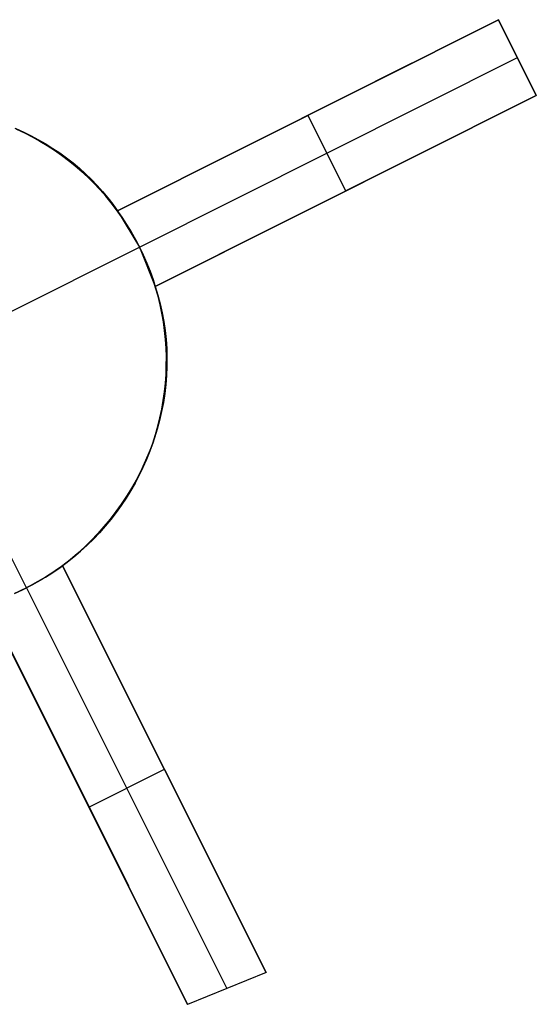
# Model space of a CAD drawing. Header units: millimetres. Extents: x 6049 to 7254, y -11340 to -10297.
# Tile 34 of 237: x 6668.39 to 6674.5, y -10779.91 to -10768.27. Entities that reach past the tile are written whole.
import ezdxf

# ---------------------------------------------------------------- set-up
doc = ezdxf.new("R2010")
doc.units = ezdxf.units.MM
doc.layers.add('color', color=7, linetype='Continuous')

msp = doc.modelspace()

# ---------------------------------------------------------------- linework, layer by layer
at = {"layer": 'color', "color": 254, "true_color": 0xcad1ee}
for p, q in [((6669.542, -10770.534, 12.945), (6674.05, -10768.275, 13.462)), ((6669.542, -10770.534, 12.945), (6674.05, -10768.275, 13.462)), ((6674.05, -10768.275, 10.7), (6669.542, -10770.534, 5.658)), ((6674.05, -10768.275, 10.7), (6669.542, -10770.534, 5.658)), ((6674.05, -10768.275, 13.462), (6674.498, -10769.169, 13.046)), ((6674.05, -10768.275, 13.462), (6674.05, -10768.275, 10.7)), ((6674.05, -10768.275, 13.462), (6674.05, -10768.275, 10.7)), ((6674.05, -10768.275, 13.462), (6674.498, -10769.169, 13.046)), ((6674.498, -10769.169, 10.7), (6674.05, -10768.275, 10.7)), ((6674.498, -10769.169, 12.081), (6674.05, -10768.275, 12.081)), ((6674.498, -10769.169, 10.7), (6674.05, -10768.275, 10.7)), ((6669.804, -10770.962, 5.7), (6674.274, -10768.722, 10.7)), ((6674.274, -10768.722, 13.254), (6674.274, -10768.722, 10.7)), ((6669.542, -10770.534, 9.56), (6673.031, -10768.786, 9.56)), ((6674.498, -10769.169, 13.046), (6669.991, -10771.428, 12.534)), ((6674.498, -10769.169, 13.046), (6669.991, -10771.428, 12.534)), ((6669.991, -10771.428, 5.658), (6674.498, -10769.169, 10.7)), ((6669.991, -10771.428, 5.658), (6674.498, -10769.169, 10.7)), ((6674.498, -10769.169, 10.7), (6674.498, -10769.169, 13.046)), ((6674.498, -10769.169, 10.7), (6674.498, -10769.169, 13.046)), ((6671.796, -10769.404, 8.179), (6671.796, -10769.404, 13.218)), ((6672.244, -10770.298, 8.179), (6671.796, -10769.404, 8.179)), ((6668.428, -10769.605, -7.3), (6668.334, -10769.562, -7.3)), ((6668.428, -10769.605, -7.3), (6668.334, -10769.562, -7.3)), ((6668.342, -10769.562, 13.449), (6668.434, -10769.603, 13.425)), ((6668.342, -10769.562, 13.449), (6668.434, -10769.603, 13.425)), ((6668.35, -10769.569, 3.187), (6668.443, -10769.613, 3.187)), ((6668.52, -10769.652, -7.3), (6668.428, -10769.605, -7.3)), ((6668.52, -10769.652, -7.3), (6668.428, -10769.605, -7.3)), ((6668.434, -10769.603, 13.425), (6668.523, -10769.646, 13.4)), ((6668.434, -10769.603, 13.425), (6668.523, -10769.646, 13.4)), ((6668.443, -10769.613, 3.187), (6668.534, -10769.659, 3.187)), ((6668.611, -10769.702, -7.3), (6668.52, -10769.652, -7.3)), ((6668.611, -10769.702, -7.3), (6668.52, -10769.652, -7.3)), ((6668.523, -10769.646, 13.4), (6668.611, -10769.693, 13.373)), ((6668.523, -10769.646, 13.4), (6668.611, -10769.693, 13.373)), ((6668.534, -10769.659, 3.187), (6668.624, -10769.709, 3.187)), ((6668.611, -10769.693, 13.373), (6668.697, -10769.743, 13.346)), ((6668.611, -10769.693, 13.373), (6668.697, -10769.743, 13.346)), ((6668.7, -10769.755, -7.3), (6668.611, -10769.702, -7.3)), ((6668.7, -10769.755, -7.3), (6668.611, -10769.702, -7.3)), ((6668.624, -10769.709, 3.187), (6668.712, -10769.762, 3.187)), ((6668.697, -10769.743, 13.346), (6668.78, -10769.795, 13.317)), ((6668.697, -10769.743, 13.346), (6668.78, -10769.795, 13.317)), ((6668.787, -10769.811, -7.3), (6668.7, -10769.755, -7.3)), ((6668.787, -10769.811, -7.3), (6668.7, -10769.755, -7.3)), ((6668.712, -10769.762, 3.187), (6668.798, -10769.818, 3.187)), ((6668.78, -10769.795, 13.317), (6668.862, -10769.85, 13.288)), ((6668.78, -10769.795, 13.317), (6668.862, -10769.85, 13.288)), ((6669.991, -10771.428, 9.352), (6673.293, -10769.773, 9.352)), ((6668.872, -10769.87, -7.3), (6668.787, -10769.811, -7.3)), ((6668.872, -10769.87, -7.3), (6668.787, -10769.811, -7.3)), ((6668.798, -10769.818, 3.187), (6668.882, -10769.877, 3.187)), ((6668.862, -10769.85, 13.288), (6668.942, -10769.908, 13.257)), ((6668.862, -10769.85, 13.288), (6668.942, -10769.908, 13.257)), ((6668.955, -10769.931, -7.3), (6668.872, -10769.87, -7.3)), ((6668.955, -10769.931, -7.3), (6668.872, -10769.87, -7.3)), ((6668.882, -10769.877, 3.187), (6668.964, -10769.938, 3.187)), ((6668.942, -10769.908, 13.257), (6669.019, -10769.968, 13.226)), ((6668.942, -10769.908, 13.257), (6669.019, -10769.968, 13.226)), ((6669.036, -10769.996, -7.3), (6668.955, -10769.931, -7.3)), ((6669.036, -10769.996, -7.3), (6668.955, -10769.931, -7.3)), ((6668.964, -10769.938, 3.187), (6669.044, -10770.003, 3.187)), ((6669.019, -10769.968, 13.226), (6669.094, -10770.031, 13.194)), ((6669.019, -10769.968, 13.226), (6669.094, -10770.031, 13.194)), ((6669.115, -10770.064, -7.3), (6669.036, -10769.996, -7.3)), ((6669.115, -10770.064, -7.3), (6669.036, -10769.996, -7.3)), ((6669.044, -10770.003, 3.187), (6669.122, -10770.07, 3.187)), ((6669.094, -10770.031, 13.194), (6669.166, -10770.096, 13.16)), ((6669.094, -10770.031, 13.194), (6669.166, -10770.096, 13.16)), ((6669.191, -10770.134, -7.3), (6669.115, -10770.064, -7.3)), ((6669.191, -10770.134, -7.3), (6669.115, -10770.064, -7.3)), ((6669.122, -10770.07, 3.187), (6669.197, -10770.14, 3.187)), ((6669.166, -10770.096, 13.16), (6669.236, -10770.164, 13.126)), ((6669.166, -10770.096, 13.16), (6669.236, -10770.164, 13.126)), ((6669.265, -10770.206, -7.3), (6669.191, -10770.134, -7.3)), ((6669.265, -10770.206, -7.3), (6669.191, -10770.134, -7.3)), ((6669.197, -10770.14, 3.187), (6669.27, -10770.212, 3.187)), ((6669.236, -10770.164, 13.126), (6669.303, -10770.234, 13.092)), ((6669.236, -10770.164, 13.126), (6669.303, -10770.234, 13.092)), ((6669.336, -10770.282, -7.3), (6669.265, -10770.206, -7.3)), ((6669.336, -10770.282, -7.3), (6669.265, -10770.206, -7.3)), ((6669.27, -10770.212, 3.187), (6669.341, -10770.287, 3.187)), ((6669.303, -10770.234, 13.092), (6669.367, -10770.306, 13.056)), ((6669.303, -10770.234, 13.092), (6669.367, -10770.306, 13.056)), ((6669.404, -10770.359, -7.3), (6669.336, -10770.282, -7.3)), ((6669.404, -10770.359, -7.3), (6669.336, -10770.282, -7.3)), ((6669.341, -10770.287, 3.187), (6669.408, -10770.364, 3.187)), ((6669.367, -10770.306, 13.056), (6669.428, -10770.38, 13.02)), ((6669.367, -10770.306, 13.056), (6669.428, -10770.38, 13.02)), ((6669.47, -10770.439, -7.3), (6669.404, -10770.359, -7.3)), ((6669.47, -10770.439, -7.3), (6669.404, -10770.359, -7.3)), ((6669.408, -10770.364, 3.187), (6669.474, -10770.443, 3.187)), ((6669.428, -10770.38, 13.02), (6669.487, -10770.456, 12.983)), ((6669.428, -10770.38, 13.02), (6669.487, -10770.456, 12.983)), ((6672.244, -10770.298, 12.804), (6672.244, -10770.298, 8.179)), ((6669.533, -10770.521, -7.3), (6669.47, -10770.439, -7.3)), ((6669.533, -10770.521, -7.3), (6669.47, -10770.439, -7.3)), ((6669.474, -10770.443, 3.187), (6669.536, -10770.525, 3.187)), ((6669.487, -10770.456, 12.983), (6669.542, -10770.534, 12.945)), ((6669.487, -10770.456, 12.983), (6669.542, -10770.534, 12.945)), ((6669.593, -10770.606, -7.3), (6669.533, -10770.521, -7.3)), ((6669.593, -10770.606, -7.3), (6669.533, -10770.521, -7.3)), ((6669.536, -10770.525, 3.187), (6669.595, -10770.609, 3.187)), ((6669.542, -10770.534, 12.945), (6669.542, -10770.534, 5.658)), ((6669.542, -10770.534, 5.658), (6669.804, -10770.962, 5.7)), ((6669.542, -10770.534, 12.945), (6669.542, -10770.534, 5.658)), ((6669.542, -10770.534, 5.658), (6669.804, -10770.962, 5.7)), ((6669.651, -10770.692, -7.3), (6669.593, -10770.606, -7.3)), ((6669.651, -10770.692, -7.3), (6669.593, -10770.606, -7.3)), ((6669.595, -10770.609, 3.187), (6669.652, -10770.694, 3.187)), ((6669.705, -10770.78, -7.3), (6669.651, -10770.692, -7.3)), ((6669.705, -10770.78, -7.3), (6669.651, -10770.692, -7.3)), ((6669.652, -10770.694, 3.187), (6669.706, -10770.782, 3.187)), ((6669.756, -10770.87, -7.3), (6669.705, -10770.78, -7.3)), ((6669.756, -10770.87, -7.3), (6669.705, -10770.78, -7.3)), ((6669.706, -10770.782, 3.187), (6669.756, -10770.871, 3.187)), ((6668.24, -10771.746, -7.3), (6669.804, -10770.962, -7.3)), ((6669.804, -10770.962, -7.3), (6669.756, -10770.87, -7.3)), ((6669.804, -10770.962, -7.3), (6669.756, -10770.87, -7.3)), ((6669.756, -10770.871, 3.187), (6669.804, -10770.962, 3.187)), ((6669.804, -10770.962, 5.7), (6669.804, -10770.962, -7.3)), ((6669.804, -10770.962, 5.7), (6669.804, -10770.962, -7.3)), ((6669.849, -10771.055, -7.3), (6669.804, -10770.962, -7.3)), ((6669.804, -10770.962, 5.7), (6669.991, -10771.428, 5.658)), ((6669.804, -10770.962, 2.617), (6669.849, -10771.055, 2.617)), ((6669.849, -10771.055, -7.3), (6669.804, -10770.962, -7.3)), ((6669.804, -10770.962, 5.7), (6669.991, -10771.428, 5.658)), ((6669.89, -10771.15, -7.3), (6669.849, -10771.055, -7.3)), ((6669.849, -10771.055, 2.617), (6669.89, -10771.15, 2.617)), ((6669.89, -10771.15, -7.3), (6669.849, -10771.055, -7.3)), ((6669.929, -10771.246, -7.3), (6669.89, -10771.15, -7.3)), ((6669.89, -10771.15, 2.617), (6669.929, -10771.246, 2.617)), ((6669.929, -10771.246, -7.3), (6669.89, -10771.15, -7.3)), ((6669.964, -10771.344, -7.3), (6669.929, -10771.246, -7.3)), ((6669.929, -10771.246, 2.617), (6669.964, -10771.344, 2.617)), ((6669.964, -10771.344, -7.3), (6669.929, -10771.246, -7.3)), ((6669.995, -10771.443, -7.3), (6669.964, -10771.344, -7.3)), ((6669.964, -10771.344, 2.617), (6669.995, -10771.443, 2.617)), ((6669.995, -10771.443, -7.3), (6669.964, -10771.344, -7.3)), ((6669.991, -10771.428, 12.534), (6670.022, -10771.53, 12.489)), ((6669.991, -10771.428, 12.534), (6670.022, -10771.53, 12.489)), ((6669.991, -10771.428, 5.658), (6669.991, -10771.428, 12.534)), ((6669.991, -10771.428, 5.658), (6669.991, -10771.428, 12.534)), ((6670.023, -10771.542, -7.3), (6669.995, -10771.443, -7.3)), ((6669.995, -10771.443, 2.617), (6670.023, -10771.542, 2.617)), ((6670.023, -10771.542, -7.3), (6669.995, -10771.443, -7.3)), ((6670.022, -10771.53, 12.489), (6670.049, -10771.633, 12.444)), ((6670.022, -10771.53, 12.489), (6670.049, -10771.633, 12.444)), ((6670.048, -10771.643, -7.3), (6670.023, -10771.542, -7.3)), ((6670.023, -10771.542, 2.617), (6670.048, -10771.643, 2.617)), ((6670.048, -10771.643, -7.3), (6670.023, -10771.542, -7.3)), ((6670.069, -10771.744, -7.3), (6670.048, -10771.643, -7.3)), ((6670.048, -10771.643, 2.617), (6670.069, -10771.744, 2.617)), ((6670.069, -10771.744, -7.3), (6670.048, -10771.643, -7.3)), ((6670.049, -10771.633, 12.444), (6670.072, -10771.737, 12.399)), ((6670.049, -10771.633, 12.444), (6670.072, -10771.737, 12.399)), ((6670.087, -10771.846, -7.3), (6670.069, -10771.744, -7.3)), ((6670.069, -10771.744, 2.617), (6670.087, -10771.846, 2.617)), ((6670.087, -10771.846, -7.3), (6670.069, -10771.744, -7.3)), ((6670.072, -10771.737, 12.399), (6670.092, -10771.841, 12.354)), ((6670.072, -10771.737, 12.399), (6670.092, -10771.841, 12.354)), ((6670.101, -10771.949, -7.3), (6670.087, -10771.846, -7.3)), ((6670.087, -10771.846, 2.617), (6670.101, -10771.949, 2.617)), ((6670.101, -10771.949, -7.3), (6670.087, -10771.846, -7.3)), ((6670.092, -10771.841, 12.354), (6670.107, -10771.947, 12.308)), ((6670.092, -10771.841, 12.354), (6670.107, -10771.947, 12.308)), ((6670.111, -10772.052, -7.3), (6670.101, -10771.949, -7.3)), ((6670.101, -10771.949, 2.617), (6670.111, -10772.052, 2.617)), ((6670.111, -10772.052, -7.3), (6670.101, -10771.949, -7.3)), ((6670.107, -10771.947, 12.308), (6670.118, -10772.053, 12.263)), ((6670.107, -10771.947, 12.308), (6670.118, -10772.053, 12.263)), ((6670.118, -10772.155, -7.3), (6670.111, -10772.052, -7.3)), ((6670.111, -10772.052, 2.617), (6670.118, -10772.155, 2.617)), ((6670.118, -10772.155, -7.3), (6670.111, -10772.052, -7.3)), ((6670.118, -10772.053, 12.263), (6670.126, -10772.159, 12.218)), ((6670.118, -10772.053, 12.263), (6670.126, -10772.159, 12.218)), ((6670.122, -10772.259, -7.3), (6670.118, -10772.155, -7.3)), ((6670.118, -10772.155, 2.617), (6670.122, -10772.259, 2.617)), ((6670.122, -10772.259, -7.3), (6670.118, -10772.155, -7.3)), ((6670.126, -10772.159, 12.218), (6670.129, -10772.266, 12.173)), ((6670.126, -10772.159, 12.218), (6670.129, -10772.266, 12.173)), ((6670.118, -10772.466, -7.3), (6670.121, -10772.362, -7.3)), ((6670.121, -10772.362, 2.617), (6670.118, -10772.466, 2.617)), ((6670.118, -10772.466, -7.3), (6670.121, -10772.362, -7.3)), ((6670.121, -10772.362, -7.3), (6670.122, -10772.259, -7.3)), ((6670.122, -10772.259, 2.617), (6670.121, -10772.362, 2.617)), ((6670.121, -10772.362, -7.3), (6670.122, -10772.259, -7.3)), ((6670.129, -10772.266, 12.173), (6670.129, -10772.372, 12.129)), ((6670.129, -10772.266, 12.173), (6670.129, -10772.372, 12.129)), ((6670.11, -10772.569, -7.3), (6670.118, -10772.466, -7.3)), ((6670.118, -10772.466, 2.617), (6670.11, -10772.569, 2.617)), ((6670.11, -10772.569, -7.3), (6670.118, -10772.466, -7.3)), ((6670.124, -10772.479, 12.085), (6670.115, -10772.586, 12.041)), ((6670.124, -10772.479, 12.085), (6670.115, -10772.586, 12.041)), ((6670.129, -10772.372, 12.129), (6670.124, -10772.479, 12.085)), ((6670.129, -10772.372, 12.129), (6670.124, -10772.479, 12.085)), ((6670.1, -10772.672, -7.3), (6670.11, -10772.569, -7.3)), ((6670.11, -10772.569, 2.617), (6670.1, -10772.672, 2.617)), ((6670.1, -10772.672, -7.3), (6670.11, -10772.569, -7.3)), ((6670.115, -10772.586, 12.041), (6670.103, -10772.692, 11.997)), ((6670.115, -10772.586, 12.041), (6670.103, -10772.692, 11.997)), ((6670.085, -10772.775, -7.3), (6670.1, -10772.672, -7.3)), ((6670.1, -10772.672, 2.617), (6670.085, -10772.775, 2.617)), ((6670.085, -10772.775, -7.3), (6670.1, -10772.672, -7.3)), ((6670.103, -10772.692, 11.997), (6670.086, -10772.798, 11.954)), ((6670.103, -10772.692, 11.997), (6670.086, -10772.798, 11.954)), ((6670.086, -10772.798, 11.954), (6670.066, -10772.904, 11.911)), ((6670.086, -10772.798, 11.954), (6670.066, -10772.904, 11.911)), ((6670.067, -10772.877, -7.3), (6670.085, -10772.775, -7.3)), ((6670.085, -10772.775, 2.617), (6670.067, -10772.877, 2.617)), ((6670.067, -10772.877, -7.3), (6670.085, -10772.775, -7.3)), ((6670.066, -10772.904, 11.911), (6670.041, -10773.009, 11.87)), ((6670.066, -10772.904, 11.911), (6670.041, -10773.009, 11.87)), ((6670.046, -10772.978, -7.3), (6670.067, -10772.877, -7.3)), ((6670.067, -10772.877, 2.617), (6670.046, -10772.978, 2.617)), ((6670.046, -10772.978, -7.3), (6670.067, -10772.877, -7.3)), ((6670.041, -10773.009, 11.87), (6670.013, -10773.113, 11.828)), ((6670.041, -10773.009, 11.87), (6670.013, -10773.113, 11.828)), ((6670.021, -10773.079, -7.3), (6670.046, -10772.978, -7.3)), ((6670.046, -10772.978, 2.617), (6670.021, -10773.079, 2.617)), ((6670.021, -10773.079, -7.3), (6670.046, -10772.978, -7.3)), ((6669.961, -10773.277, -7.3), (6669.992, -10773.178, -7.3)), ((6669.992, -10773.178, 2.617), (6669.961, -10773.277, 2.617)), ((6669.961, -10773.277, -7.3), (6669.992, -10773.178, -7.3)), ((6670.013, -10773.113, 11.828), (6669.98, -10773.217, 11.787)), ((6670.013, -10773.113, 11.828), (6669.98, -10773.217, 11.787)), ((6669.992, -10773.178, -7.3), (6670.021, -10773.079, -7.3)), ((6670.021, -10773.079, 2.617), (6669.992, -10773.178, 2.617)), ((6669.992, -10773.178, -7.3), (6670.021, -10773.079, -7.3)), ((6669.925, -10773.374, -7.3), (6669.961, -10773.277, -7.3)), ((6669.961, -10773.277, 2.617), (6669.925, -10773.374, 2.617)), ((6669.925, -10773.374, -7.3), (6669.961, -10773.277, -7.3)), ((6669.98, -10773.217, 11.787), (6669.944, -10773.319, 11.747)), ((6669.98, -10773.217, 11.787), (6669.944, -10773.319, 11.747)), ((6669.887, -10773.47, -7.3), (6669.925, -10773.374, -7.3)), ((6669.925, -10773.374, 2.617), (6669.887, -10773.47, 2.617)), ((6669.887, -10773.47, -7.3), (6669.925, -10773.374, -7.3)), ((6669.944, -10773.319, 11.747), (6669.904, -10773.42, 11.708)), ((6669.944, -10773.319, 11.747), (6669.904, -10773.42, 11.708)), ((6668.466, -10774.988, -7.3), (6667.682, -10773.424, -7.3)), ((6669.861, -10773.52, 11.67), (6669.814, -10773.619, 11.632)), ((6669.861, -10773.52, 11.67), (6669.814, -10773.619, 11.632)), ((6669.845, -10773.565, -7.3), (6669.887, -10773.47, -7.3)), ((6669.887, -10773.47, 2.617), (6669.845, -10773.565, 2.617)), ((6669.845, -10773.565, -7.3), (6669.887, -10773.47, -7.3)), ((6669.904, -10773.42, 11.708), (6669.861, -10773.52, 11.67)), ((6669.904, -10773.42, 11.708), (6669.861, -10773.52, 11.67)), ((6669.814, -10773.619, 11.632), (6669.763, -10773.716, 11.596)), ((6669.814, -10773.619, 11.632), (6669.763, -10773.716, 11.596)), ((6669.8, -10773.658, -7.3), (6669.845, -10773.565, -7.3)), ((6669.845, -10773.565, 2.617), (6669.8, -10773.658, 2.617)), ((6669.8, -10773.658, -7.3), (6669.845, -10773.565, -7.3)), ((6669.7, -10773.84, -7.3), (6669.752, -10773.75, -7.3)), ((6669.752, -10773.75, 2.617), (6669.7, -10773.84, 2.617)), ((6669.7, -10773.84, -7.3), (6669.752, -10773.75, -7.3)), ((6669.763, -10773.716, 11.596), (6669.708, -10773.812, 11.56)), ((6669.763, -10773.716, 11.596), (6669.708, -10773.812, 11.56)), ((6669.752, -10773.75, -7.3), (6669.8, -10773.658, -7.3)), ((6669.8, -10773.658, 2.617), (6669.752, -10773.75, 2.617)), ((6669.752, -10773.75, -7.3), (6669.8, -10773.658, -7.3)), ((6669.646, -10773.928, -7.3), (6669.7, -10773.84, -7.3)), ((6669.7, -10773.84, 2.617), (6669.646, -10773.928, 2.617)), ((6669.646, -10773.928, -7.3), (6669.7, -10773.84, -7.3)), ((6669.708, -10773.812, 11.56), (6669.65, -10773.906, 11.525)), ((6669.708, -10773.812, 11.56), (6669.65, -10773.906, 11.525)), ((6669.588, -10774.014, -7.3), (6669.646, -10773.928, -7.3)), ((6669.646, -10773.928, 2.617), (6669.588, -10774.014, 2.617)), ((6669.588, -10774.014, -7.3), (6669.646, -10773.928, -7.3)), ((6669.65, -10773.906, 11.525), (6669.589, -10773.998, 11.492)), ((6669.65, -10773.906, 11.525), (6669.589, -10773.998, 11.492)), ((6669.524, -10774.088, 11.459), (6669.456, -10774.176, 11.427)), ((6669.524, -10774.088, 11.459), (6669.456, -10774.176, 11.427)), ((6669.465, -10774.18, -7.3), (6669.528, -10774.098, -7.3)), ((6669.528, -10774.098, 2.617), (6669.465, -10774.18, 2.617)), ((6669.465, -10774.18, -7.3), (6669.528, -10774.098, -7.3)), ((6669.589, -10773.998, 11.492), (6669.524, -10774.088, 11.459)), ((6669.589, -10773.998, 11.492), (6669.524, -10774.088, 11.459)), ((6669.528, -10774.098, -7.3), (6669.588, -10774.014, -7.3)), ((6669.588, -10774.014, 2.617), (6669.528, -10774.098, 2.617)), ((6669.528, -10774.098, -7.3), (6669.588, -10774.014, -7.3)), ((6669.456, -10774.176, 11.427), (6669.384, -10774.262, 11.397)), ((6669.456, -10774.176, 11.427), (6669.384, -10774.262, 11.397)), ((6669.399, -10774.26, -7.3), (6669.465, -10774.18, -7.3)), ((6669.465, -10774.18, 2.617), (6669.399, -10774.26, 2.617)), ((6669.399, -10774.26, -7.3), (6669.465, -10774.18, -7.3)), ((6669.258, -10774.412, -7.3), (6669.33, -10774.337, -7.3)), ((6669.33, -10774.337, 2.617), (6669.258, -10774.412, 2.617)), ((6669.258, -10774.412, -7.3), (6669.33, -10774.337, -7.3)), ((6669.384, -10774.262, 11.397), (6669.31, -10774.346, 11.368)), ((6669.384, -10774.262, 11.397), (6669.31, -10774.346, 11.368)), ((6669.33, -10774.337, -7.3), (6669.399, -10774.26, -7.3)), ((6669.399, -10774.26, 2.617), (6669.33, -10774.337, 2.617)), ((6669.33, -10774.337, -7.3), (6669.399, -10774.26, -7.3)), ((6669.232, -10774.427, 11.34), (6669.152, -10774.506, 11.313)), ((6669.232, -10774.427, 11.34), (6669.152, -10774.506, 11.313)), ((6669.184, -10774.485, -7.3), (6669.258, -10774.412, -7.3)), ((6669.258, -10774.412, 2.617), (6669.184, -10774.485, 2.617)), ((6669.184, -10774.485, -7.3), (6669.258, -10774.412, -7.3)), ((6669.31, -10774.346, 11.368), (6669.232, -10774.427, 11.34)), ((6669.31, -10774.346, 11.368), (6669.232, -10774.427, 11.34)), ((6669.029, -10774.622, -7.3), (6669.108, -10774.555, -7.3)), ((6669.108, -10774.555, 2.617), (6669.029, -10774.622, 2.617)), ((6669.029, -10774.622, -7.3), (6669.108, -10774.555, -7.3)), ((6669.152, -10774.506, 11.313), (6669.069, -10774.582, 11.288)), ((6669.152, -10774.506, 11.313), (6669.069, -10774.582, 11.288)), ((6669.108, -10774.555, -7.3), (6669.184, -10774.485, -7.3)), ((6669.184, -10774.485, 2.617), (6669.108, -10774.555, 2.617)), ((6669.108, -10774.555, -7.3), (6669.184, -10774.485, -7.3)), ((6668.865, -10774.748, -7.3), (6668.948, -10774.686, -7.3)), ((6668.948, -10774.686, 2.617), (6668.865, -10774.748, 2.617)), ((6668.865, -10774.748, -7.3), (6668.948, -10774.686, -7.3)), ((6668.983, -10774.656, 11.264), (6668.894, -10774.727, 11.241)), ((6668.983, -10774.656, 11.264), (6668.894, -10774.727, 11.241)), ((6668.948, -10774.686, -7.3), (6669.029, -10774.622, -7.3)), ((6669.029, -10774.622, 2.617), (6668.948, -10774.686, 2.617)), ((6668.948, -10774.686, -7.3), (6669.029, -10774.622, -7.3)), ((6669.069, -10774.582, 11.288), (6668.983, -10774.656, 11.264)), ((6669.069, -10774.582, 11.288), (6668.983, -10774.656, 11.264)), ((6668.692, -10774.862, -7.3), (6668.78, -10774.807, -7.3)), ((6668.78, -10774.807, 2.617), (6668.692, -10774.862, 2.617)), ((6668.692, -10774.862, -7.3), (6668.78, -10774.807, -7.3)), ((6668.777, -10774.808, 3.679), (6668.717, -10774.847, 3.686)), ((6668.777, -10774.808, 3.679), (6668.717, -10774.847, 3.686)), ((6668.836, -10774.768, 3.669), (6668.777, -10774.808, 3.679)), ((6668.836, -10774.768, 3.669), (6668.777, -10774.808, 3.679)), ((6668.78, -10774.807, -7.3), (6668.865, -10774.748, -7.3)), ((6668.865, -10774.748, 2.617), (6668.78, -10774.807, 2.617)), ((6668.78, -10774.807, -7.3), (6668.865, -10774.748, -7.3)), ((6668.894, -10774.727, 3.658), (6668.836, -10774.768, 3.669)), ((6668.894, -10774.727, 3.658), (6668.836, -10774.768, 3.669)), ((6668.894, -10774.727, 11.241), (6671.304, -10779.535, 9.036)), ((6668.894, -10774.727, 3.658), (6668.894, -10774.727, 11.241)), ((6668.894, -10774.727, 11.241), (6671.304, -10779.535, 9.036)), ((6671.304, -10779.535, 9.036), (6668.894, -10774.727, 3.658)), ((6670.593, -10778.116, 7.45), (6668.894, -10774.727, 7.45)), ((6668.894, -10774.727, 3.658), (6668.894, -10774.727, 11.241)), ((6671.304, -10779.535, 9.036), (6668.894, -10774.727, 3.658)), ((6668.512, -10774.965, -7.3), (6668.603, -10774.915, -7.3)), ((6668.603, -10774.915, 2.617), (6668.512, -10774.965, 2.617)), ((6668.512, -10774.965, -7.3), (6668.603, -10774.915, -7.3)), ((6668.593, -10774.921, 3.697), (6668.53, -10774.955, 3.699)), ((6668.593, -10774.921, 3.697), (6668.53, -10774.955, 3.699)), ((6668.656, -10774.885, 3.692), (6668.593, -10774.921, 3.697)), ((6668.656, -10774.885, 3.692), (6668.593, -10774.921, 3.697)), ((6668.603, -10774.915, -7.3), (6668.692, -10774.862, -7.3)), ((6668.692, -10774.862, 2.617), (6668.603, -10774.915, 2.617)), ((6668.603, -10774.915, -7.3), (6668.692, -10774.862, -7.3)), ((6668.717, -10774.847, 3.686), (6668.656, -10774.885, 3.692)), ((6668.717, -10774.847, 3.686), (6668.656, -10774.885, 3.692)), ((6668.326, -10775.054, -7.3), (6668.42, -10775.011, -7.3)), ((6668.42, -10775.011, 2.617), (6668.326, -10775.054, 2.617)), ((6668.326, -10775.054, -7.3), (6668.42, -10775.011, -7.3)), ((6668.401, -10775.02, 3.699), (6668.336, -10775.05, 3.697)), ((6668.401, -10775.02, 3.699), (6668.336, -10775.05, 3.697)), ((6668.466, -10774.988, 3.7), (6668.401, -10775.02, 3.699)), ((6668.466, -10774.988, 3.7), (6668.401, -10775.02, 3.699)), ((6668.42, -10775.011, -7.3), (6668.512, -10774.965, -7.3)), ((6668.512, -10774.965, 2.617), (6668.42, -10775.011, 2.617)), ((6668.42, -10775.011, -7.3), (6668.512, -10774.965, -7.3)), ((6668.53, -10774.955, 3.699), (6668.466, -10774.988, 3.7)), ((6668.53, -10774.955, 3.699), (6668.466, -10774.988, 3.7)), ((6668.466, -10774.988, 3.7), (6668.466, -10774.988, -7.3)), ((6668.466, -10774.988, 3.7), (6670.839, -10779.723, 8.996)), ((6670.373, -10779.91, 8.954), (6668, -10775.175, 11.12)), ((6670.373, -10779.91, 8.954), (6668, -10775.175, 11.12)), ((6668, -10775.175, 3.658), (6670.373, -10779.91, 8.954)), ((6668, -10775.175, 7.389), (6669.672, -10778.51, 7.389)), ((6668, -10775.175, 3.658), (6670.373, -10779.91, 8.954)), ((6669.205, -10777.579, 6.347), (6670.099, -10777.131, 6.347)), ((6670.099, -10777.131, 6.347), (6670.099, -10777.131, 10.14)), ((6669.187, -10777.542, 6.306), (6669.187, -10777.542, 10.038)), ((6671.304, -10779.535, 9.036), (6670.373, -10779.91, 8.954)), ((6671.304, -10779.535, 9.036), (6670.373, -10779.91, 8.954))]:
    msp.add_line(p, q, dxfattribs=at)

doc.saveas('drawing.dxf')
